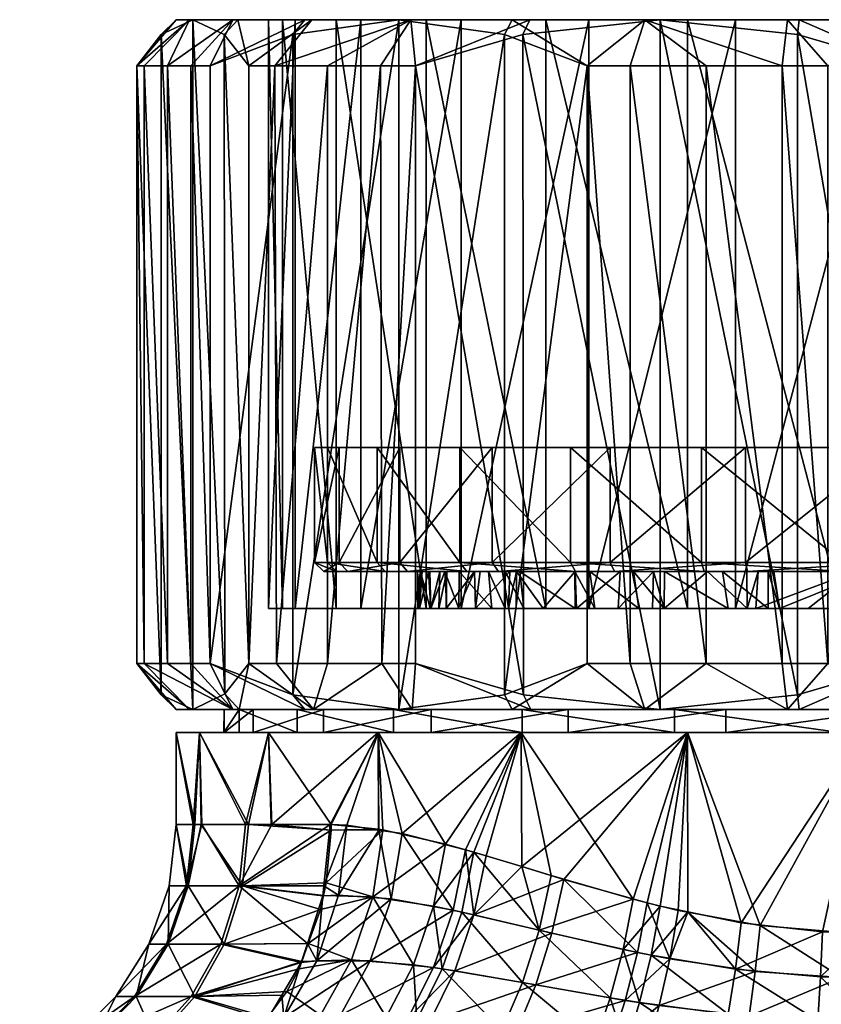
# Model space of a CAD drawing. Extents: x -0.145 to 0.145, y -0.082 to -0.001.
# Tile 47 of 56: x 0.057 to 0.074, y -0.023 to -0.001. Entities that reach past the tile are written whole.
import ezdxf

# ---------------------------------------------------------------- set-up
doc = ezdxf.new("R2010")
doc.units = 0
doc.layers.add('mesh', color=7, linetype='CONTINUOUS')

msp = doc.modelspace()

# ---------------------------------------------------------------- meshes
at = {"layer": 'mesh'}
mesh = msp.add_polyface(dxfattribs=at)
corners = [(0.062688, -0.001513, -0.008916), (0.060894, -0.00219, -0.007264), (0.060894, -0.01519, -0.007264), (0.062688, -0.015867, -0.008916), (0.061197, -0.001513, 0.006334), (0.06173, -0.00219, 0.008714), (0.06173, -0.01519, 0.008714), (0.061214, -0.01585, 0.006411), (0.060513, -0.00119, 0.003281), (0.060513, -0.01619, 0.003281), (0.059828, -0.001513, 0.000227), (0.059828, -0.015867, 0.000227), (0.059295, -0.00219, -0.002152), (0.059295, -0.01519, -0.002152), (0.062742, -0.00119, -0.00388), (0.06044, -0.00119, -0.002938), (0.061387, -0.00119, -0.005966), (0.062161, -0.00119, -0.000537), (0.060151, -0.00119, 0.000223), (0.062464, -0.00119, 0.002843), (0.063632, -0.00119, 0.00603), (0.061491, -0.00119, 0.006201), (0.06047, -0.01519, -0.006364), (0.061387, -0.01619, -0.005966), (0.060151, -0.01619, 0.000223), (0.06044, -0.01619, -0.002938), (0.059459, -0.01519, -0.003134), (0.059965, -0.01519, -0.004749), (0.059459, -0.00219, -0.003134), (0.059965, -0.00219, -0.004749), (0.06047, -0.00219, -0.006364), (0.063101, -0.00119, 0.008935), (0.061522, -0.01619, 0.006269), (0.063135, -0.01619, 0.008981), (0.062298, -0.00219, 0.009531)]
mesh.append_faces([[corners[k] for k in face] for face in [(0, 1, 2, 2), (3, 0, 2, 2), (4, 5, 6, 6), (7, 4, 6, 6), (7, 8, 4, 4), (9, 8, 7, 7), (9, 10, 8, 8), (11, 10, 9, 9), (11, 12, 10, 10), (13, 12, 11, 11), (14, 15, 16, 16), (17, 15, 14, 14), (17, 18, 15, 15), (19, 18, 17, 17), (19, 8, 18, 18), (20, 21, 8, 8), (22, 23, 2, 2), (24, 13, 11, 11), (25, 13, 24, 24), (25, 26, 13, 13), (23, 26, 25, 25), (23, 27, 26, 26), (22, 27, 23, 23), (26, 12, 13, 13), (26, 28, 12, 12), (27, 28, 26, 26), (27, 29, 28, 28), (22, 29, 27, 27), (22, 30, 29, 29), (2, 30, 22, 22), (2, 1, 30, 30), (21, 4, 8, 8), (21, 5, 4, 4), (31, 5, 21, 21), (6, 32, 7, 7), (6, 33, 32, 32), (6, 5, 34, 34), (18, 12, 15, 15), (18, 10, 12, 12), (8, 10, 18, 18), (16, 30, 1, 1), (16, 29, 30, 30), (15, 29, 16, 16), (15, 28, 29, 29), (12, 28, 15, 15)]])
mesh = msp.add_polyface(dxfattribs=at)
corners = [(0.070052, -0.01049, 0.004693), (0.066321, -0.01049, 0.008128), (0.064518, -0.01049, 0.005566), (0.06344, -0.01049, 0.002625), (0.06316, -0.01049, -0.000495), (0.068537, -0.01049, -0.002068), (0.063697, -0.01049, -0.003582), (0.065014, -0.01049, -0.006424), (0.062688, -0.015867, -0.008916), (0.06499, -0.00119, -0.011035), (0.062688, -0.001513, -0.008916), (0.06499, -0.01619, -0.011035), (0.067292, -0.001513, -0.013155), (0.067704, -0.015871, 0.013388), (0.065358, -0.01519, 0.012655), (0.065358, -0.00219, 0.012655), (0.067686, -0.001513, 0.013382), (0.063632, -0.01399, 0.00603), (0.063632, -0.00119, 0.00603), (0.062464, -0.00119, 0.002843), (0.065585, -0.01399, 0.008805), (0.065585, -0.00119, 0.008805), (0.06819, -0.01399, 0.010981), (0.06819, -0.00119, 0.010981), (0.064169, -0.01399, -0.006959), (0.066345, -0.00119, -0.009564), (0.066345, -0.01399, -0.009564), (0.064169, -0.00119, -0.006959), (0.062742, -0.01399, -0.00388), (0.062742, -0.00119, -0.00388), (0.062161, -0.01399, -0.000537), (0.062161, -0.00119, -0.000537), (0.062464, -0.01399, 0.002843), (0.067458, -0.00119, -0.012878), (0.06295, -0.00119, -0.008728), (0.06525, -0.00119, 0.01127), (0.067843, -0.00119, 0.0131), (0.061387, -0.00119, -0.005966), (0.060513, -0.00119, 0.003281), (0.061491, -0.00119, 0.006201), (0.063101, -0.00119, 0.008935), (0.064591, -0.00219, 0.012021), (0.062298, -0.00219, 0.009531), (0.06173, -0.00219, 0.008714), (0.063444, -0.00219, 0.010776), (0.064621, -0.01519, 0.012048), (0.063443, -0.01519, 0.010777), (0.062334, -0.01519, 0.009579), (0.060894, -0.00219, -0.007264)]
mesh.append_faces([[corners[k] for k in face] for face in [(0, 1, 2, 2), (3, 0, 2, 2), (4, 5, 3, 3), (5, 6, 7, 7), (4, 6, 5, 5), (8, 9, 10, 10), (11, 12, 9, 9), (13, 14, 15, 15), (16, 13, 15, 15), (17, 18, 19, 19), (20, 21, 18, 18), (22, 23, 21, 21), (24, 25, 26, 26), (24, 27, 25, 25), (28, 27, 24, 24), (28, 29, 27, 27), (30, 29, 28, 28), (30, 31, 29, 29), (32, 31, 30, 30), (32, 19, 31, 31), (25, 9, 33, 33), (27, 9, 25, 25), (27, 34, 9, 9), (29, 34, 27, 27), (23, 35, 21, 21), (23, 36, 35, 35), (29, 37, 34, 34), (18, 38, 19, 19), (21, 39, 18, 18), (21, 40, 39, 39), (35, 40, 21, 21), (15, 36, 16, 16), (15, 35, 36, 36), (41, 35, 15, 15), (40, 42, 43, 43), (35, 42, 40, 40), (35, 44, 42, 42), (41, 44, 35, 35), (45, 41, 15, 15), (46, 44, 41, 41), (47, 42, 44, 44), (12, 33, 9, 9), (34, 10, 9, 9), (34, 48, 10, 10), (37, 48, 34, 34)]])
mesh = msp.add_polyface(dxfattribs=at)
corners = [(0.064695, -0.01319, 0.005473), (0.065881, -0.01319, 0.003027), (0.063635, -0.01319, 0.002581), (0.066033, -0.01319, 0.003363), (0.066638, -0.01319, 0.0047), (0.064518, -0.01299, 0.005566), (0.06344, -0.01299, 0.002625), (0.066468, -0.01319, 0.007992), (0.066321, -0.01299, 0.008128), (0.068832, -0.01319, 0.009967), (0.068725, -0.01299, 0.010136), (0.067022, -0.01299, -0.008828), (0.065183, -0.01319, -0.006317), (0.067157, -0.01319, -0.008681), (0.065014, -0.01299, -0.006424), (0.063887, -0.01319, -0.003522), (0.063697, -0.01299, -0.003582), (0.06336, -0.01319, -0.000487), (0.06316, -0.01299, -0.000495), (0.066321, -0.01049, 0.008128), (0.064518, -0.01049, 0.005566), (0.06344, -0.01049, 0.002625), (0.06316, -0.01049, -0.000495), (0.063697, -0.01049, -0.003582), (0.065014, -0.01049, -0.006424), (0.067022, -0.01049, -0.008828), (0.069584, -0.01049, -0.010631), (0.06499, -0.01619, -0.011035), (0.06499, -0.00119, -0.011035), (0.062688, -0.015867, -0.008916), (0.067292, -0.015867, -0.013155), (0.067292, -0.001513, -0.013155), (0.063632, -0.01399, 0.00603), (0.062464, -0.00119, 0.002843), (0.062464, -0.01399, 0.002843), (0.065585, -0.01399, 0.008805), (0.063632, -0.00119, 0.00603), (0.06819, -0.01399, 0.010981), (0.065585, -0.00119, 0.008805), (0.064621, -0.01519, 0.012048), (0.065358, -0.00219, 0.012655), (0.065358, -0.01519, 0.012655), (0.063443, -0.01519, 0.010777), (0.064591, -0.00219, 0.012021), (0.062334, -0.01519, 0.009579), (0.063444, -0.00219, 0.010776), (0.06173, -0.01519, 0.008714), (0.062298, -0.00219, 0.009531), (0.068823, -0.01319, 0.007409), (0.067547, -0.01319, 0.006072), (0.065664, -0.01319, -0.002252), (0.065994, -0.01319, -0.003352), (0.06546, -0.01319, -0.000612)]
mesh.append_faces([[corners[k] for k in face] for face in [(0, 1, 2, 2), (0, 3, 1, 1), (4, 3, 0, 0), (5, 0, 6, 6), (5, 7, 0, 0), (8, 7, 5, 5), (8, 9, 7, 7), (10, 9, 8, 8), (11, 12, 13, 13), (14, 12, 11, 11), (14, 15, 12, 12), (16, 15, 14, 14), (16, 17, 15, 15), (18, 17, 16, 16), (18, 2, 17, 17), (6, 2, 18, 18), (6, 0, 2, 2), (8, 19, 10, 10), (8, 20, 19, 19), (5, 20, 8, 8), (5, 21, 20, 20), (6, 21, 5, 5), (6, 22, 21, 21), (18, 22, 6, 6), (18, 23, 22, 22), (16, 23, 18, 18), (16, 24, 23, 23), (14, 24, 16, 16), (14, 25, 24, 24), (11, 25, 14, 14), (11, 26, 25, 25), (27, 28, 29, 29), (30, 31, 27, 27), (32, 33, 34, 34), (35, 36, 32, 32), (37, 38, 35, 35), (39, 40, 41, 41), (42, 43, 39, 39), (44, 45, 42, 42), (46, 47, 44, 44), (7, 48, 49, 49), (9, 48, 7, 7), (50, 51, 15, 15), (15, 52, 50, 50)]])
mesh = msp.add_polyface(dxfattribs=at)
corners = [(0.068725, -0.01299, 0.010136), (0.071627, -0.01319, 0.011262), (0.068832, -0.01319, 0.009967), (0.071568, -0.01299, 0.011453), (0.074662, -0.01319, 0.01179), (0.074654, -0.01299, 0.01199), (0.07773, -0.01319, 0.011515), (0.075645, -0.01299, -0.01199), (0.072569, -0.01319, -0.011514), (0.075637, -0.01319, -0.01179), (0.072525, -0.01299, -0.011709), (0.069677, -0.01319, -0.010454), (0.069584, -0.01299, -0.010631), (0.067157, -0.01319, -0.008681), (0.067022, -0.01299, -0.008828), (0.071568, -0.01049, 0.011453), (0.074654, -0.01049, 0.01199), (0.068725, -0.01049, 0.010136), (0.066321, -0.01049, 0.008128), (0.069584, -0.01049, -0.010631), (0.072525, -0.01049, -0.011709), (0.075645, -0.01049, -0.01199), (0.081762, -0.01049, 0.002068), (0.068537, -0.01049, -0.002068), (0.073634, -0.01049, -0.00676), (0.076665, -0.01049, 0.006761), (0.070052, -0.01049, 0.004693), (0.06344, -0.01049, 0.002625), (0.069086, -0.01519, -0.014806), (0.069086, -0.00219, -0.014806), (0.067292, -0.015867, -0.013155), (0.067686, -0.001513, 0.013382), (0.070672, -0.01619, 0.014316), (0.067704, -0.015871, 0.013388), (0.070672, -0.00119, 0.014316), (0.073659, -0.015867, 0.01525), (0.073659, -0.001513, 0.01525), (0.075986, -0.01519, 0.015978), (0.071269, -0.01399, 0.012408), (0.06819, -0.00119, 0.010981), (0.06819, -0.01399, 0.010981), (0.074613, -0.01399, 0.012989), (0.071269, -0.00119, 0.012408), (0.077993, -0.01399, 0.012686), (0.074613, -0.00119, 0.012989), (0.072306, -0.01399, -0.012685), (0.075686, -0.00119, -0.012989), (0.075686, -0.01399, -0.012989), (0.06912, -0.01399, -0.011517), (0.072306, -0.00119, -0.012685), (0.066345, -0.01399, -0.009564), (0.06912, -0.00119, -0.011517), (0.070018, -0.01519, -0.015155), (0.07167, -0.01519, -0.015525), (0.070018, -0.00219, -0.015155), (0.073321, -0.01519, -0.015895), (0.07167, -0.00219, -0.015525), (0.074313, -0.01519, -0.015978), (0.073321, -0.00219, -0.015895), (0.074911, -0.01319, 0.009747), (0.072801, -0.01319, 0.009463), (0.069802, -0.01319, 0.008153), (0.068823, -0.01319, 0.007409)]
mesh.append_faces([[corners[k] for k in face] for face in [(0, 1, 2, 2), (3, 1, 0, 0), (3, 4, 1, 1), (5, 4, 3, 3), (5, 6, 4, 4), (7, 8, 9, 9), (10, 8, 7, 7), (10, 11, 8, 8), (12, 11, 10, 10), (12, 13, 11, 11), (14, 13, 12, 12), (5, 15, 16, 16), (3, 15, 5, 5), (3, 17, 15, 15), (0, 17, 3, 3), (0, 18, 17, 17), (12, 19, 14, 14), (12, 20, 19, 19), (10, 20, 12, 12), (10, 21, 20, 20), (7, 21, 10, 10), (22, 23, 24, 24), (25, 26, 23, 23), (26, 17, 18, 18), (25, 17, 26, 26), (25, 15, 17, 17), (16, 15, 25, 25), (27, 23, 26, 26), (28, 29, 30, 30), (31, 32, 33, 33), (34, 35, 32, 32), (36, 37, 35, 35), (38, 39, 40, 40), (41, 42, 38, 38), (43, 44, 41, 41), (45, 46, 47, 47), (48, 49, 45, 45), (50, 51, 48, 48), (52, 29, 28, 28), (53, 54, 52, 52), (55, 56, 53, 53), (57, 58, 55, 55), (59, 1, 4, 4), (60, 1, 59, 59), (2, 61, 62, 62)]])
mesh = msp.add_polyface(dxfattribs=at)
corners = [(0.073634, -0.01049, -0.00676), (0.072525, -0.01049, -0.011709), (0.075645, -0.01049, -0.01199), (0.069584, -0.01049, -0.010631), (0.067022, -0.01049, -0.008828), (0.065014, -0.01049, -0.006424), (0.068537, -0.01049, -0.002068), (0.076665, -0.01049, 0.006761), (0.077774, -0.01049, 0.01171), (0.074654, -0.01049, 0.01199), (0.067292, -0.015867, -0.013155), (0.069086, -0.00219, -0.014806), (0.067292, -0.001513, -0.013155), (0.074313, -0.00219, -0.015978), (0.074313, -0.01519, -0.015978), (0.07664, -0.001513, -0.01525), (0.070672, -0.00119, 0.014316), (0.070672, -0.01619, 0.014316), (0.067686, -0.001513, 0.013382), (0.073659, -0.001513, 0.01525), (0.073659, -0.015867, 0.01525), (0.075986, -0.00219, 0.015978), (0.075986, -0.01519, 0.015978), (0.071269, -0.01399, 0.012408), (0.071269, -0.00119, 0.012408), (0.06819, -0.00119, 0.010981), (0.074613, -0.01399, 0.012989), (0.074613, -0.00119, 0.012989), (0.072306, -0.01399, -0.012685), (0.072306, -0.00119, -0.012685), (0.075686, -0.00119, -0.012989), (0.06912, -0.01399, -0.011517), (0.06912, -0.00119, -0.011517), (0.066345, -0.01399, -0.009564), (0.066345, -0.00119, -0.009564), (0.070339, -0.00119, -0.014207), (0.067458, -0.00119, -0.012878), (0.067843, -0.00119, 0.0131), (0.07369, -0.00119, 0.014929), (0.077993, -0.00119, 0.012686), (0.076863, -0.00119, 0.014902), (0.076609, -0.00119, -0.014929), (0.073436, -0.00119, -0.014902), (0.070018, -0.01519, -0.015155), (0.070018, -0.00219, -0.015155), (0.07167, -0.01519, -0.015525), (0.07167, -0.00219, -0.015525), (0.073321, -0.01519, -0.015895), (0.073321, -0.00219, -0.015895)]
mesh.append_faces([[corners[k] for k in face] for face in [(0, 1, 2, 2), (3, 1, 0, 0), (0, 4, 3, 3), (0, 5, 4, 4), (6, 5, 0, 0), (7, 8, 9, 9), (10, 11, 12, 12), (13, 14, 15, 15), (16, 17, 18, 18), (19, 20, 16, 16), (21, 22, 19, 19), (23, 24, 25, 25), (26, 27, 24, 24), (28, 29, 30, 30), (31, 32, 29, 29), (33, 34, 32, 32), (32, 35, 29, 29), (32, 36, 35, 35), (34, 36, 32, 32), (24, 37, 25, 25), (24, 16, 37, 37), (27, 16, 24, 24), (27, 38, 16, 16), (39, 38, 27, 27), (39, 40, 38, 38), (29, 41, 30, 30), (29, 42, 41, 41), (35, 42, 29, 29), (18, 37, 16, 16), (43, 44, 11, 11), (45, 46, 44, 44), (47, 48, 46, 46), (14, 13, 48, 48), (38, 19, 16, 16), (38, 21, 19, 19), (40, 21, 38, 38), (11, 36, 12, 12), (11, 35, 36, 36), (44, 35, 11, 11), (41, 13, 15, 15), (42, 13, 41, 41), (42, 48, 13, 13), (35, 48, 42, 42), (35, 46, 48, 48), (44, 46, 35, 35)]])
mesh = msp.add_polyface(dxfattribs=at)
corners = [(0.077774, -0.01299, 0.01171), (0.07773, -0.01319, 0.011515), (0.074654, -0.01299, 0.01199), (0.080622, -0.01319, 0.010454), (0.080715, -0.01299, 0.010631), (0.083142, -0.01319, 0.008682), (0.083277, -0.01299, 0.008829), (0.085116, -0.01319, 0.006317), (0.085285, -0.01299, 0.006424), (0.083978, -0.01299, -0.008127), (0.081467, -0.01319, -0.009966), (0.083831, -0.01319, -0.007992), (0.081574, -0.01299, -0.010135), (0.078672, -0.01319, -0.011262), (0.078731, -0.01299, -0.011453), (0.075637, -0.01319, -0.01179), (0.075645, -0.01299, -0.01199), (0.083277, -0.01049, 0.008829), (0.080715, -0.01049, 0.010631), (0.077774, -0.01049, 0.01171), (0.074654, -0.01049, 0.01199), (0.078731, -0.01049, -0.011453), (0.075645, -0.01049, -0.01199), (0.081574, -0.01049, -0.010135), (0.083978, -0.01049, -0.008127), (0.081762, -0.01049, 0.002068), (0.073634, -0.01049, -0.00676), (0.080247, -0.01049, -0.004692), (0.076665, -0.01049, 0.006761), (0.068537, -0.01049, -0.002068), (0.082614, -0.001513, -0.013382), (0.082614, -0.015867, -0.013382), (0.084941, -0.01519, -0.012654), (0.079627, -0.00119, -0.014316), (0.079627, -0.01619, -0.014316), (0.07664, -0.015867, -0.01525), (0.07664, -0.001513, -0.01525), (0.074313, -0.01519, -0.015978), (0.083007, -0.001513, 0.013155), (0.085309, -0.01619, 0.011036), (0.083007, -0.015867, 0.013155), (0.081179, -0.01399, 0.011517), (0.077993, -0.00119, 0.012686), (0.077993, -0.01399, 0.012686), (0.083954, -0.01399, 0.009564), (0.081179, -0.00119, 0.011517), (0.082109, -0.01399, -0.01098), (0.084714, -0.00119, -0.008805), (0.084714, -0.01399, -0.008805), (0.07903, -0.01399, -0.012407), (0.082109, -0.00119, -0.01098), (0.075686, -0.01399, -0.012989), (0.07903, -0.00119, -0.012407), (0.080281, -0.01519, 0.015155), (0.081213, -0.00219, 0.014807), (0.081213, -0.01519, 0.014807), (0.078629, -0.01519, 0.015525), (0.080281, -0.00219, 0.015155), (0.076978, -0.01519, 0.015895), (0.078629, -0.00219, 0.015525), (0.075986, -0.01519, 0.015978), (0.076978, -0.00219, 0.015895)]
mesh.append_faces([[corners[k] for k in face] for face in [(0, 1, 2, 2), (0, 3, 1, 1), (4, 3, 0, 0), (4, 5, 3, 3), (6, 5, 4, 4), (6, 7, 5, 5), (8, 7, 6, 6), (9, 10, 11, 11), (12, 10, 9, 9), (12, 13, 10, 10), (14, 13, 12, 12), (14, 15, 13, 13), (16, 15, 14, 14), (6, 17, 8, 8), (6, 18, 17, 17), (4, 18, 6, 6), (4, 19, 18, 18), (0, 19, 4, 4), (0, 20, 19, 19), (2, 20, 0, 0), (16, 21, 22, 22), (14, 21, 16, 16), (14, 23, 21, 21), (12, 23, 14, 14), (12, 24, 23, 23), (9, 24, 12, 12), (25, 26, 27, 27), (28, 29, 25, 25), (26, 22, 21, 21), (23, 26, 21, 21), (23, 27, 26, 26), (30, 31, 32, 32), (33, 34, 31, 31), (33, 35, 34, 34), (36, 37, 35, 35), (38, 39, 40, 40), (41, 42, 43, 43), (44, 45, 41, 41), (46, 47, 48, 48), (49, 50, 46, 46), (51, 52, 49, 49), (53, 54, 55, 55), (56, 57, 53, 53), (58, 59, 56, 56), (60, 61, 58, 58)]])
mesh = msp.add_polyface(dxfattribs=at)
corners = [(0.06336, -0.01319, -0.000487), (0.06546, -0.01319, -0.000612), (0.063887, -0.01319, -0.003522), (0.0654, -0.01319, -0.000133), (0.063635, -0.01319, 0.002581), (0.065502, -0.01319, 0.000844), (0.06694, -0.01319, -0.00526), (0.065183, -0.01319, -0.006317), (0.065994, -0.01319, -0.003352), (0.066305, -0.01319, -0.003979), (0.065636, -0.01319, 0.002133), (0.065881, -0.01319, 0.003027), (0.065403, -0.01399, -0.000259), (0.065451, -0.01399, -0.000614), (0.065675, -0.01399, -0.002253), (0.064877, -0.01619, 0.009457), (0.063135, -0.01619, 0.008981), (0.065279, -0.01619, 0.011295), (0.06278, -0.01619, 0.006476), (0.061522, -0.01619, 0.006269), (0.061525, -0.01619, 0.003054), (0.062688, -0.015867, -0.008916), (0.06295, -0.01619, -0.008728), (0.06499, -0.01619, -0.011035), (0.060894, -0.01519, -0.007264), (0.061387, -0.01619, -0.005966), (0.062334, -0.01519, 0.009579), (0.06173, -0.01519, 0.008714), (0.064621, -0.01519, 0.012048), (0.065358, -0.01519, 0.012655), (0.063443, -0.01519, 0.010777), (0.063632, -0.01399, 0.00603), (0.066659, -0.01399, 0.004686), (0.065585, -0.01399, 0.008805), (0.062742, -0.01399, -0.00388), (0.0663, -0.01399, -0.003982), (0.066039, -0.01399, -0.003475), (0.064169, -0.01399, -0.006959), (0.066018, -0.01399, 0.003371), (0.062464, -0.01399, 0.002843), (0.065865, -0.01399, 0.002977), (0.066284, -0.01399, 0.004057), (0.066345, -0.01399, -0.009564), (0.067301, -0.01399, -0.005755), (0.065691, -0.01399, 0.002121), (0.062161, -0.01399, -0.000537), (0.065691, -0.01399, -0.002368), (0.06544, -0.01399, 0.000891), (0.065664, -0.01319, -0.002252)]
mesh.append_faces([[corners[k] for k in face] for face in [(0, 1, 2, 2), (0, 3, 1, 1), (4, 3, 0, 0), (4, 5, 3, 3), (2, 6, 7, 7), (8, 9, 2, 2), (4, 10, 5, 5), (4, 11, 10, 10), (12, 3, 5, 5), (13, 3, 12, 12), (13, 1, 3, 3), (14, 1, 13, 13), (15, 16, 17, 17), (18, 16, 15, 15), (18, 19, 16, 16), (20, 19, 18, 18), (21, 22, 23, 23), (24, 22, 21, 21), (24, 25, 22, 22), (26, 16, 27, 27), (17, 28, 29, 29), (16, 28, 17, 17), (16, 30, 28, 28), (26, 30, 16, 16), (31, 32, 33, 33), (34, 35, 36, 36), (34, 37, 35, 35), (38, 39, 40, 40), (38, 31, 39, 39), (41, 31, 38, 38), (41, 32, 31, 31), (42, 43, 37, 37), (39, 44, 40, 40), (45, 13, 12, 12), (45, 14, 13, 13), (34, 14, 45, 45), (34, 46, 14, 14), (36, 46, 34, 34), (47, 5, 10, 10), (12, 5, 47, 47), (14, 48, 1, 1), (39, 47, 44, 44), (45, 47, 39, 39), (12, 47, 45, 45)]])
mesh = msp.add_polyface(dxfattribs=at)
corners = [(0.067547, -0.01319, 0.006072), (0.067405, -0.01319, 0.005923), (0.066468, -0.01319, 0.007992), (0.066758, -0.01319, 0.004965), (0.064695, -0.01319, 0.005473), (0.066638, -0.01319, 0.0047), (0.068818, -0.01319, -0.007363), (0.065183, -0.01319, -0.006317), (0.06762, -0.01319, -0.006194), (0.067157, -0.01319, -0.008681), (0.067301, -0.01319, -0.005756), (0.06694, -0.01319, -0.00526), (0.063887, -0.01319, -0.003522), (0.066305, -0.01319, -0.003979), (0.066659, -0.01399, 0.004686), (0.066284, -0.01399, 0.004057), (0.067374, -0.01399, 0.005884), (0.067542, -0.01399, 0.006081), (0.066018, -0.01399, 0.003371), (0.066033, -0.01319, 0.003363), (0.065865, -0.01399, 0.002977), (0.065881, -0.01319, 0.003027), (0.065691, -0.01399, 0.002121), (0.065636, -0.01319, 0.002133), (0.066039, -0.01399, -0.003475), (0.065994, -0.01319, -0.003352), (0.065691, -0.01399, -0.002368), (0.0663, -0.01399, -0.003982), (0.06701, -0.01399, -0.005366), (0.067301, -0.01399, -0.005755), (0.067706, -0.01399, -0.006296), (0.064877, -0.01619, 0.009457), (0.067859, -0.01619, 0.01311), (0.067675, -0.01619, 0.011793), (0.065279, -0.01619, 0.011295), (0.065358, -0.01519, 0.012655), (0.067704, -0.015871, 0.013388), (0.067458, -0.01619, -0.012878), (0.067292, -0.015867, -0.013155), (0.06499, -0.01619, -0.011035), (0.068126, -0.01399, 0.006764), (0.065585, -0.01399, 0.008805), (0.064169, -0.01399, -0.006959), (0.066345, -0.01399, -0.009564), (0.068823, -0.01399, -0.007357), (0.06544, -0.01399, 0.000891), (0.065664, -0.01319, -0.002252), (0.065675, -0.01399, -0.002253)]
mesh.append_faces([[corners[k] for k in face] for face in [(0, 1, 2, 2), (3, 2, 1, 1), (3, 4, 2, 2), (5, 4, 3, 3), (6, 7, 8, 8), (6, 9, 7, 7), (7, 10, 8, 8), (7, 11, 10, 10), (12, 13, 11, 11), (5, 14, 15, 15), (3, 14, 5, 5), (1, 14, 3, 3), (1, 16, 14, 14), (0, 16, 1, 1), (0, 17, 16, 16), (18, 5, 15, 15), (18, 19, 5, 5), (20, 19, 18, 18), (20, 21, 19, 19), (22, 21, 20, 20), (22, 23, 21, 21), (24, 25, 26, 26), (27, 25, 24, 24), (27, 13, 25, 25), (28, 13, 27, 27), (28, 11, 13, 13), (29, 11, 28, 28), (29, 10, 11, 11), (30, 10, 29, 29), (30, 8, 10, 10), (31, 32, 33, 33), (31, 34, 32, 32), (32, 35, 36, 36), (34, 35, 32, 32), (37, 38, 39, 39), (17, 40, 41, 41), (41, 16, 17, 17), (41, 14, 16, 16), (42, 28, 27, 27), (42, 29, 28, 28), (43, 30, 29, 29), (44, 30, 43, 43), (45, 23, 22, 22), (26, 46, 47, 47), (26, 25, 46, 46)]])
mesh = msp.add_polyface(dxfattribs=at)
corners = [(0.070095, -0.01319, -0.008337), (0.069677, -0.01319, -0.010454), (0.067157, -0.01319, -0.008681), (0.070763, -0.01319, -0.008648), (0.072025, -0.01319, -0.009235), (0.069144, -0.01319, -0.00768), (0.068818, -0.01319, -0.007363), (0.068832, -0.01319, 0.009967), (0.070525, -0.01319, 0.008521), (0.069802, -0.01319, 0.008153), (0.071627, -0.01319, 0.011262), (0.071699, -0.01319, 0.009119), (0.070759, -0.01399, 0.008705), (0.070507, -0.01399, 0.008559), (0.069761, -0.01399, 0.008125), (0.068855, -0.01399, 0.007371), (0.068126, -0.01399, 0.006764), (0.067542, -0.01399, 0.006081), (0.067547, -0.01319, 0.006072), (0.068823, -0.01399, -0.007357), (0.06762, -0.01319, -0.006194), (0.067706, -0.01399, -0.006296), (0.069249, -0.01399, -0.007761), (0.070205, -0.01399, -0.008403), (0.070761, -0.01399, -0.008652), (0.072148, -0.01399, -0.009276), (0.067859, -0.01619, 0.01311), (0.067704, -0.015871, 0.013388), (0.070672, -0.01619, 0.014316), (0.067458, -0.01619, -0.012878), (0.069086, -0.01519, -0.014806), (0.067292, -0.015867, -0.013155), (0.070339, -0.01619, -0.014207), (0.070018, -0.01519, -0.015155), (0.07167, -0.01519, -0.015525), (0.073436, -0.01619, -0.014902), (0.066345, -0.01399, -0.009564), (0.06819, -0.01399, 0.010981), (0.065585, -0.01399, 0.008805), (0.06912, -0.01399, -0.011517), (0.072561, -0.01399, 0.00938), (0.071269, -0.01399, 0.012408), (0.072306, -0.01399, -0.012685), (0.068823, -0.01319, 0.007409)]
mesh.append_faces([[corners[k] for k in face] for face in [(0, 1, 2, 2), (1, 3, 4, 4), (0, 3, 1, 1), (5, 2, 6, 6), (5, 0, 2, 2), (7, 8, 9, 9), (10, 8, 7, 7), (10, 11, 8, 8), (12, 8, 11, 11), (13, 8, 12, 12), (14, 8, 13, 13), (14, 9, 8, 8), (15, 9, 14, 14), (16, 17, 18, 18), (19, 20, 21, 21), (19, 6, 20, 20), (22, 6, 19, 19), (22, 5, 6, 6), (23, 5, 22, 22), (23, 0, 5, 5), (24, 0, 23, 23), (24, 3, 0, 0), (25, 3, 24, 24), (25, 4, 3, 3), (26, 27, 28, 28), (29, 30, 31, 31), (32, 30, 29, 29), (32, 33, 30, 30), (32, 34, 33, 33), (35, 34, 32, 32), (36, 22, 19, 19), (37, 14, 13, 13), (37, 15, 14, 14), (38, 15, 37, 37), (38, 16, 15, 15), (39, 22, 36, 36), (37, 40, 41, 41), (37, 12, 40, 40), (13, 12, 37, 37), (39, 23, 22, 22), (39, 24, 23, 23), (42, 24, 39, 39), (15, 43, 9, 9), (16, 43, 15, 15), (16, 18, 43, 43)]])
mesh = msp.add_polyface(dxfattribs=at)
corners = [(0.075258, -0.01319, -0.009749), (0.072569, -0.01319, -0.011514), (0.073139, -0.01319, -0.00954), (0.075637, -0.01319, -0.01179), (0.075424, -0.01319, -0.009737), (0.073019, -0.01319, -0.009507), (0.072025, -0.01319, -0.009235), (0.069677, -0.01319, -0.010454), (0.072801, -0.01319, 0.009463), (0.072557, -0.01319, 0.009387), (0.071627, -0.01319, 0.011262), (0.07641, -0.01319, -0.009668), (0.071699, -0.01319, 0.009119), (0.072751, -0.01399, 0.009451), (0.072561, -0.01399, 0.00938), (0.070759, -0.01399, 0.008705), (0.07302, -0.01399, -0.009502), (0.072148, -0.01399, -0.009276), (0.073265, -0.01399, -0.009566), (0.076546, -0.01399, -0.009649), (0.073659, -0.015867, 0.01525), (0.07369, -0.01619, 0.014929), (0.070672, -0.01619, 0.014316), (0.075986, -0.01519, 0.015978), (0.076863, -0.01619, 0.014902), (0.076609, -0.01619, -0.014929), (0.074313, -0.01519, -0.015978), (0.073436, -0.01619, -0.014902), (0.07664, -0.015867, -0.01525), (0.073321, -0.01519, -0.015895), (0.07167, -0.01519, -0.015525), (0.074613, -0.01399, 0.012989), (0.073889, -0.01399, 0.009668), (0.074876, -0.01399, 0.009688), (0.072306, -0.01399, -0.012685), (0.071269, -0.01399, 0.012408), (0.076018, -0.01399, 0.009711), (0.075686, -0.01399, -0.012989), (0.070761, -0.01399, -0.008652), (0.074911, -0.01319, 0.009747), (0.076066, -0.01319, 0.009707), (0.075384, -0.01399, -0.009746)]
mesh.append_faces([[corners[k] for k in face] for face in [(0, 1, 2, 2), (0, 3, 1, 1), (4, 3, 0, 0), (1, 5, 2, 2), (1, 6, 5, 5), (7, 6, 1, 1), (8, 9, 10, 10), (4, 11, 3, 3), (9, 12, 10, 10), (8, 13, 14, 14), (14, 9, 8, 8), (14, 12, 9, 9), (15, 12, 14, 14), (16, 6, 17, 17), (16, 5, 6, 6), (18, 5, 16, 16), (18, 2, 5, 5), (0, 2, 18, 18), (19, 11, 4, 4), (20, 21, 22, 22), (23, 21, 20, 20), (23, 24, 21, 21), (25, 26, 27, 27), (25, 28, 26, 26), (27, 29, 30, 30), (26, 29, 27, 27), (31, 32, 33, 33), (34, 18, 16, 16), (35, 32, 31, 31), (33, 36, 31, 31), (37, 18, 34, 34), (35, 13, 32, 32), (35, 14, 13, 13), (34, 17, 38, 38), (16, 17, 34, 34), (39, 13, 8, 8), (36, 39, 40, 40), (33, 39, 36, 36), (32, 39, 33, 33), (32, 13, 39, 39), (41, 0, 18, 18), (41, 4, 0, 0), (19, 4, 41, 41), (37, 19, 41, 41), (37, 41, 18, 18)]])
mesh = msp.add_polyface(dxfattribs=at)
corners = [(0.06015, -0.01669, 0), (0.061187, -0.01669, 0), (0.061525, -0.01669, 0.003054), (0.061199, -0.01669, -0.000576), (0.060661, -0.01669, -0.003882), (0.061824, -0.01669, -0.004167), (0.062159, -0.01669, -0.0075), (0.060661, -0.01669, 0.003883), (0.06278, -0.01669, 0.006476), (0.062159, -0.01669, 0.0075), (0.061658, -0.01869, 0.006556), (0.06223, -0.01869, 0.007455), (0.060522, -0.01869, 0.003324), (0.060712, -0.01869, 0.003864), (0.060559, -0.01869, -0.003481), (0.0607, -0.01869, -0.003868), (0.061729, -0.01869, -0.006701), (0.06222, -0.01869, -0.00746), (0.060413, -0.020025, -0.003516), (0.061595, -0.020025, -0.006768), (0.061523, -0.020025, 0.006622), (0.060376, -0.020025, 0.003358), (0.061525, -0.01619, 0.003054), (0.061824, -0.01619, -0.004167), (0.061199, -0.01619, -0.000576), (0.060513, -0.01619, 0.003281), (0.061522, -0.01619, 0.006269), (0.060151, -0.01619, 0.000223), (0.06044, -0.01619, -0.002938), (0.061387, -0.01619, -0.005966), (0.059828, -0.015867, 0.000227), (0.061214, -0.01585, 0.006411), (0.06015, -0.01869, -0.000081), (0.059999, -0.020025, -0.000082)]
mesh.append_faces([[corners[k] for k in face] for face in [(0, 1, 2, 2), (0, 3, 1, 1), (4, 3, 0, 0), (4, 5, 3, 3), (6, 5, 4, 4), (7, 8, 9, 9), (7, 2, 8, 8), (0, 2, 7, 7), (9, 10, 7, 7), (9, 11, 10, 10), (7, 12, 0, 0), (7, 13, 12, 12), (10, 13, 7, 7), (14, 4, 0, 0), (15, 4, 14, 14), (16, 4, 15, 15), (16, 6, 4, 4), (17, 6, 16, 16), (15, 14, 18, 18), (19, 15, 18, 18), (16, 15, 19, 19), (13, 10, 20, 20), (21, 13, 20, 20), (12, 13, 21, 21), (10, 11, 20, 20), (22, 2, 1, 1), (22, 8, 2, 2), (23, 3, 5, 5), (24, 3, 23, 23), (24, 1, 3, 3), (22, 1, 24, 24), (22, 25, 26, 26), (24, 25, 22, 22), (24, 27, 25, 25), (23, 27, 24, 24), (23, 28, 27, 27), (29, 28, 23, 23), (27, 30, 25, 25), (31, 26, 25, 25), (0, 12, 32, 32), (14, 0, 32, 32), (18, 32, 33, 33), (14, 32, 18, 18), (32, 12, 21, 21), (33, 32, 21, 21)]])
mesh = msp.add_polyface(dxfattribs=at)
corners = [(0.062159, -0.01669, -0.0075), (0.063356, -0.01669, -0.007474), (0.061824, -0.01669, -0.004167), (0.064543, -0.01669, -0.010606), (0.065693, -0.01669, -0.010272), (0.06765, -0.01669, -0.01299), (0.068674, -0.01669, -0.012369), (0.064543, -0.01669, 0.010607), (0.067675, -0.01669, 0.011793), (0.06765, -0.01669, 0.012991), (0.064877, -0.01669, 0.009457), (0.062159, -0.01669, 0.0075), (0.06278, -0.01669, 0.006476), (0.06456, -0.018808, 0.01059), (0.063861, -0.018703, 0.009877), (0.065064, -0.018883, 0.011104), (0.066439, -0.019236, 0.012212), (0.066889, -0.019368, 0.012521), (0.06223, -0.01869, 0.007455), (0.063497, -0.01869, 0.009446), (0.063522, -0.01869, -0.009476), (0.06222, -0.01869, -0.00746), (0.064548, -0.018793, -0.010601), (0.066009, -0.019116, -0.011893), (0.066625, -0.01929, -0.012342), (0.064648, -0.018803, -0.01071), (0.063361, -0.020022, 0.009556), (0.06352, -0.018815, -0.009476), (0.061729, -0.01869, -0.006701), (0.061523, -0.020025, 0.006622), (0.06278, -0.01619, 0.006476), (0.061525, -0.01619, 0.003054), (0.064877, -0.01619, 0.009457), (0.067675, -0.01619, 0.011793), (0.065693, -0.01619, -0.010272), (0.063356, -0.01619, -0.007474), (0.061824, -0.01619, -0.004167), (0.061387, -0.01619, -0.005966), (0.06295, -0.01619, -0.008728), (0.06499, -0.01619, -0.011035), (0.068674, -0.01619, -0.012369), (0.067458, -0.01619, -0.012878)]
mesh.append_faces([[corners[k] for k in face] for face in [(0, 1, 2, 2), (3, 1, 0, 0), (3, 4, 1, 1), (5, 4, 3, 3), (5, 6, 4, 4), (7, 8, 9, 9), (7, 10, 8, 8), (11, 10, 7, 7), (11, 12, 10, 10), (7, 13, 14, 14), (7, 15, 13, 13), (9, 15, 7, 7), (9, 16, 15, 15), (9, 17, 16, 16), (7, 18, 11, 11), (7, 19, 18, 18), (14, 19, 7, 7), (20, 0, 21, 21), (20, 3, 0, 0), (22, 3, 20, 20), (5, 23, 24, 24), (3, 23, 5, 5), (3, 25, 23, 23), (22, 25, 3, 3), (14, 26, 19, 19), (27, 20, 21, 21), (21, 28, 27, 27), (29, 18, 19, 19), (22, 27, 25, 25), (22, 20, 27, 27), (30, 12, 31, 31), (30, 10, 12, 12), (32, 10, 30, 30), (32, 8, 10, 10), (33, 8, 32, 32), (34, 1, 4, 4), (35, 1, 34, 34), (35, 2, 1, 1), (36, 2, 35, 35), (35, 37, 36, 36), (35, 38, 37, 37), (34, 38, 35, 35), (34, 39, 38, 38), (40, 39, 34, 34), (40, 41, 39, 39)]])
mesh = msp.add_polyface(dxfattribs=at)
corners = [(0.071267, -0.01669, -0.014489), (0.068674, -0.01669, -0.012369), (0.06765, -0.01669, -0.01299), (0.072096, -0.01669, -0.013624), (0.06765, -0.01669, 0.012991), (0.070982, -0.01669, 0.013326), (0.071267, -0.01669, 0.014489), (0.067675, -0.01669, 0.011793), (0.067665, -0.019605, -0.012964), (0.068303, -0.019798, -0.013346), (0.071065, -0.020555, 0.014433), (0.070386, -0.020391, 0.014224), (0.07127, -0.020593, 0.014478), (0.067665, -0.019604, 0.012963), (0.066889, -0.019368, 0.012521), (0.068576, -0.019881, 0.013483), (0.066625, -0.01929, -0.012342), (0.070084, -0.020312, -0.014119), (0.070675, -0.020463, -0.014317), (0.071273, -0.020586, -0.014465), (0.070881, -0.021607, 0.01448), (0.06662, -0.020649, 0.012514), (0.06832, -0.021051, 0.013491), (0.070178, -0.021469, 0.01426), (0.072739, -0.021887, 0.014892), (0.070477, -0.02153, -0.014358), (0.072306, -0.021834, -0.014817), (0.069866, -0.021404, -0.01415), (0.068043, -0.020985, -0.013351), (0.066358, -0.020591, -0.012336), (0.067681, -0.022122, -0.013574), (0.067675, -0.01619, 0.011793), (0.070982, -0.01619, 0.013326), (0.072096, -0.01619, -0.013624), (0.068674, -0.01619, -0.012369), (0.065693, -0.01669, -0.010272), (0.065693, -0.01619, -0.010272), (0.067458, -0.01619, -0.012878), (0.070339, -0.01619, -0.014207), (0.070672, -0.01619, 0.014316), (0.067859, -0.01619, 0.01311)]
mesh.append_faces([[corners[k] for k in face] for face in [(0, 1, 2, 2), (0, 3, 1, 1), (4, 5, 6, 6), (4, 7, 5, 5), (2, 8, 9, 9), (6, 10, 11, 11), (6, 12, 10, 10), (4, 13, 14, 14), (6, 13, 4, 4), (6, 15, 13, 13), (11, 15, 6, 6), (2, 16, 8, 8), (17, 2, 9, 9), (17, 0, 2, 2), (18, 0, 17, 17), (18, 19, 0, 0), (20, 10, 12, 12), (21, 13, 15, 15), (21, 14, 13, 13), (15, 22, 21, 21), (15, 23, 22, 22), (11, 23, 15, 15), (20, 11, 10, 10), (20, 23, 11, 11), (24, 20, 12, 12), (25, 19, 18, 18), (25, 26, 19, 19), (27, 18, 17, 17), (27, 25, 18, 18), (17, 28, 27, 27), (28, 8, 16, 16), (28, 9, 8, 8), (17, 9, 28, 28), (28, 29, 30, 30), (16, 29, 28, 28), (31, 5, 7, 7), (32, 5, 31, 31), (33, 1, 3, 3), (34, 1, 33, 33), (34, 35, 1, 1), (36, 35, 34, 34), (33, 37, 34, 34), (33, 38, 37, 37), (31, 39, 32, 32), (31, 40, 39, 39)]])
mesh = msp.add_polyface(dxfattribs=at)
corners = [(0.07515, -0.01669, -0.015), (0.072096, -0.01669, -0.013624), (0.071267, -0.01669, -0.014489), (0.075726, -0.01669, -0.01395), (0.079032, -0.01669, -0.014489), (0.07515, -0.01669, 0.015), (0.074573, -0.01669, 0.013951), (0.078203, -0.01669, 0.013625), (0.071267, -0.01669, 0.014489), (0.070982, -0.01669, 0.013326), (0.075421, -0.021045, 0.014998), (0.07515, -0.021043, 0.014996), (0.077186, -0.02092, 0.014861), (0.079032, -0.01669, 0.014489), (0.072848, -0.020886, 0.014823), (0.07464, -0.02104, 0.014992), (0.07127, -0.020593, 0.014478), (0.072434, -0.020823, -0.014752), (0.074202, -0.02102, -0.01497), (0.071273, -0.020586, -0.014465), (0.074615, -0.022018, 0.015071), (0.072739, -0.021887, 0.014892), (0.075434, -0.022023, 0.015078), (0.077284, -0.021916, 0.014933), (0.072306, -0.021834, -0.014817), (0.075151, -0.022025, -0.01508), (0.077038, -0.02194, -0.014964), (0.076951, -0.020948, -0.014891), (0.074156, -0.022001, -0.015048), (0.070982, -0.01619, 0.013326), (0.074573, -0.01619, 0.013951), (0.078203, -0.01619, 0.013625), (0.075726, -0.01619, -0.01395), (0.072096, -0.01619, -0.013624), (0.073436, -0.01619, -0.014902), (0.076609, -0.01619, -0.014929), (0.079317, -0.01619, -0.013326), (0.070339, -0.01619, -0.014207), (0.07369, -0.01619, 0.014929), (0.076863, -0.01619, 0.014902), (0.070672, -0.01619, 0.014316), (0.07515, -0.021048, -0.015)]
mesh.append_faces([[corners[k] for k in face] for face in [(0, 1, 2, 2), (0, 3, 1, 1), (4, 3, 0, 0), (5, 6, 7, 7), (8, 6, 5, 5), (8, 9, 6, 6), (5, 10, 11, 11), (5, 12, 10, 10), (13, 12, 5, 5), (5, 14, 8, 8), (5, 15, 14, 14), (11, 15, 5, 5), (14, 16, 8, 8), (0, 17, 18, 18), (2, 17, 0, 0), (2, 19, 17, 17), (20, 15, 11, 11), (21, 16, 14, 14), (20, 14, 15, 15), (20, 21, 14, 14), (22, 11, 10, 10), (23, 10, 12, 12), (23, 22, 10, 10), (24, 17, 19, 19), (25, 26, 27, 27), (24, 18, 17, 17), (24, 28, 18, 18), (29, 6, 9, 9), (30, 6, 29, 29), (30, 7, 6, 6), (31, 7, 30, 30), (32, 1, 3, 3), (33, 1, 32, 32), (32, 34, 33, 33), (32, 35, 34, 34), (36, 35, 32, 32), (34, 37, 33, 33), (30, 38, 39, 39), (29, 38, 30, 30), (29, 40, 38, 38), (0, 18, 41, 41), (0, 41, 27, 27), (25, 27, 41, 41), (28, 41, 18, 18), (28, 25, 41, 41)]])
mesh = msp.add_polyface(dxfattribs=at)
corners = [(0.063214, -0.021652, 0.010316), (0.062872, -0.02169, 0.009952), (0.063005, -0.021277, 0.009844), (0.063338, -0.020243, 0.009574), (0.06368, -0.020227, 0.00997), (0.063361, -0.020022, 0.009556), (0.064828, -0.020308, 0.011124), (0.063861, -0.018703, 0.009877), (0.06456, -0.018808, 0.01059), (0.065064, -0.018883, 0.011104), (0.066174, -0.02055, 0.012207), (0.066439, -0.019236, 0.012212), (0.064372, -0.02165, 0.011401), (0.065747, -0.021799, 0.012445), (0.06662, -0.020649, 0.012514), (0.066889, -0.019368, 0.012521), (0.066207, -0.021868, 0.012746), (0.06832, -0.021051, 0.013491), (0.061595, -0.020025, -0.006768), (0.06329, -0.020535, -0.009651), (0.063354, -0.020232, -0.009601), (0.061198, -0.021293, -0.006966), (0.063023, -0.021276, -0.009864), (0.062882, -0.021667, -0.009976), (0.06352, -0.018815, -0.009476), (0.061729, -0.01869, -0.006701), (0.061123, -0.021293, 0.006816), (0.061523, -0.020025, 0.006622), (0.063497, -0.01869, 0.009446), (0.064427, -0.020262, -0.010748), (0.063966, -0.021633, -0.011043), (0.066358, -0.020591, -0.012336), (0.065749, -0.020464, -0.011892), (0.065937, -0.021828, -0.012572), (0.065312, -0.021741, -0.012139), (0.066625, -0.01929, -0.012342), (0.066009, -0.019116, -0.011893), (0.064648, -0.018803, -0.01071), (0.063413, -0.019955, -0.009555)]
mesh.append_faces([[corners[k] for k in face] for face in [(0, 1, 2, 2), (3, 0, 2, 2), (4, 3, 5, 5), (4, 0, 3, 3), (6, 0, 4, 4), (7, 4, 5, 5), (8, 4, 7, 7), (8, 6, 4, 4), (9, 6, 8, 8), (10, 9, 11, 11), (10, 6, 9, 9), (12, 6, 10, 10), (12, 0, 6, 6), (10, 13, 12, 12), (10, 14, 13, 13), (11, 14, 10, 10), (11, 15, 14, 14), (14, 16, 13, 13), (14, 17, 16, 16), (18, 19, 20, 20), (21, 22, 19, 19), (23, 22, 21, 21), (24, 25, 18, 18), (26, 2, 1, 1), (27, 3, 2, 2), (5, 3, 27, 27), (27, 28, 5, 5), (29, 20, 19, 19), (22, 29, 19, 19), (22, 30, 29, 29), (23, 30, 22, 22), (31, 32, 33, 33), (34, 33, 32, 32), (34, 29, 30, 30), (32, 29, 34, 34), (35, 32, 31, 31), (36, 32, 35, 35), (36, 29, 32, 32), (37, 29, 36, 36), (18, 20, 38, 38), (24, 18, 38, 38), (29, 38, 20, 20), (37, 38, 29, 29), (24, 38, 37, 37)]])
mesh = msp.add_polyface(dxfattribs=at)
corners = [(0.061567, -0.023838, 0.011663), (0.061166, -0.023886, 0.011335), (0.061718, -0.023341, 0.010888), (0.062494, -0.022882, 0.010893), (0.059708, -0.023381, -0.00771), (0.062136, -0.022884, -0.010575), (0.060558, -0.022431, -0.007285), (0.061792, -0.023341, -0.010852), (0.058691, -0.024095, -0.008218), (0.061415, -0.023697, -0.011157), (0.062882, -0.021667, -0.009976), (0.061198, -0.021293, -0.006966), (0.06329, -0.020535, -0.009651), (0.061595, -0.020025, -0.006768), (0.059626, -0.023381, 0.007543), (0.062132, -0.022932, 0.010552), (0.060481, -0.022431, 0.007128), (0.062449, -0.0224, 0.010295), (0.061123, -0.021293, 0.006816), (0.062872, -0.02169, 0.009952), (0.061523, -0.020025, 0.006622), (0.063005, -0.021277, 0.009844), (0.058362, -0.023381, -0.004006), (0.059286, -0.022431, -0.003785), (0.059981, -0.021293, -0.003619), (0.060413, -0.020025, -0.003516), (0.057891, -0.023381, -0.000093), (0.057255, -0.024095, -0.00427), (0.058841, -0.022431, -0.000088), (0.059556, -0.021293, -0.000084), (0.059999, -0.020025, -0.000082), (0.05832, -0.023381, 0.003825), (0.056753, -0.024095, -0.000099), (0.059246, -0.022431, 0.003614), (0.059943, -0.021293, 0.003456), (0.060376, -0.020025, 0.003358), (0.05721, -0.024095, 0.004077), (0.062444, -0.023788, -0.012319), (0.062561, -0.022321, -0.010233), (0.062825, -0.021825, -0.010021)]
mesh.append_faces([[corners[k] for k in face] for face in [(0, 1, 2, 2), (3, 0, 2, 2), (4, 5, 6, 6), (4, 7, 5, 5), (8, 7, 4, 4), (8, 9, 7, 7), (6, 10, 11, 11), (11, 12, 13, 13), (14, 2, 1, 1), (14, 15, 2, 2), (16, 15, 14, 14), (16, 17, 15, 15), (18, 19, 16, 16), (20, 21, 18, 18), (4, 22, 8, 8), (4, 23, 22, 22), (6, 23, 4, 4), (6, 24, 23, 23), (11, 24, 6, 6), (11, 25, 24, 24), (13, 25, 11, 11), (22, 26, 27, 27), (22, 28, 26, 26), (23, 28, 22, 22), (23, 29, 28, 28), (24, 29, 23, 23), (24, 30, 29, 29), (25, 30, 24, 24), (26, 31, 32, 32), (26, 33, 31, 31), (28, 33, 26, 26), (28, 34, 33, 33), (29, 34, 28, 28), (29, 35, 34, 34), (30, 35, 29, 29), (31, 14, 36, 36), (31, 16, 14, 14), (33, 16, 31, 31), (33, 18, 16, 16), (34, 18, 33, 33), (34, 20, 18, 18), (35, 20, 34, 34), (9, 37, 7, 7), (6, 5, 38, 38), (38, 39, 6, 6)]])
mesh = msp.add_polyface(dxfattribs=at)
corners = [(0.062494, -0.022882, 0.010893), (0.062132, -0.022932, 0.010552), (0.062449, -0.0224, 0.010295), (0.061718, -0.023341, 0.010888), (0.063214, -0.021652, 0.010316), (0.064372, -0.02165, 0.011401), (0.062872, -0.02169, 0.009952), (0.063722, -0.022832, 0.011917), (0.061567, -0.023838, 0.011663), (0.065747, -0.021799, 0.012445), (0.065181, -0.022919, 0.012916), (0.064504, -0.023856, 0.013596), (0.062917, -0.023785, 0.012644), (0.065669, -0.022969, 0.013206), (0.066207, -0.021868, 0.012746), (0.06797, -0.022174, 0.013714), (0.06832, -0.021051, 0.013491), (0.067539, -0.023206, 0.014143), (0.065032, -0.023899, 0.013871), (0.067045, -0.024106, 0.01476), (0.060558, -0.022431, -0.007285), (0.062825, -0.021825, -0.010021), (0.062882, -0.021667, -0.009976), (0.060481, -0.022431, 0.007128), (0.067233, -0.023164, -0.014006), (0.066716, -0.024069, -0.01463), (0.068878, -0.02431, -0.015368), (0.063966, -0.021633, -0.011043), (0.061792, -0.023341, -0.010852), (0.063291, -0.022833, -0.011578), (0.062136, -0.022884, -0.010575), (0.062444, -0.023788, -0.012319), (0.065382, -0.02294, -0.013039), (0.065937, -0.021828, -0.012572), (0.064722, -0.023874, -0.013713), (0.067681, -0.022122, -0.013574), (0.069252, -0.023438, -0.014786), (0.066358, -0.020591, -0.012336), (0.065312, -0.021741, -0.012139), (0.064719, -0.022881, -0.012623), (0.064003, -0.023824, -0.013317), (0.062561, -0.022321, -0.010233)]
mesh.append_faces([[corners[k] for k in face] for face in [(0, 1, 2, 2), (0, 3, 1, 1), (0, 4, 5, 5), (0, 6, 4, 4), (2, 6, 0, 0), (0, 7, 8, 8), (5, 7, 0, 0), (5, 9, 7, 7), (10, 11, 12, 12), (10, 13, 11, 11), (14, 13, 10, 10), (14, 15, 13, 13), (16, 15, 14, 14), (7, 12, 8, 8), (7, 10, 12, 12), (9, 10, 7, 7), (9, 14, 10, 10), (17, 13, 15, 15), (18, 13, 17, 17), (18, 11, 13, 13), (19, 18, 17, 17), (20, 21, 22, 22), (23, 6, 2, 2), (24, 25, 26, 26), (22, 21, 27, 27), (28, 29, 30, 30), (28, 31, 29, 29), (32, 24, 33, 33), (32, 25, 24, 24), (34, 25, 32, 32), (35, 24, 36, 36), (35, 33, 24, 24), (37, 33, 35, 35), (38, 32, 33, 33), (39, 32, 38, 38), (39, 34, 32, 32), (40, 34, 39, 39), (40, 29, 31, 31), (39, 29, 40, 40), (39, 27, 29, 29), (38, 27, 39, 39), (29, 41, 30, 30), (27, 41, 29, 29), (27, 21, 41, 41)]])
mesh = msp.add_polyface(dxfattribs=at)
corners = [(0.06832, -0.021051, 0.013491), (0.070178, -0.021469, 0.01426), (0.06797, -0.022174, 0.013714), (0.069912, -0.022512, 0.014486), (0.070881, -0.021607, 0.01448), (0.067539, -0.023206, 0.014143), (0.07065, -0.022625, 0.014709), (0.072739, -0.021887, 0.014892), (0.069599, -0.023483, 0.014894), (0.067045, -0.024106, 0.01476), (0.072606, -0.022859, 0.015126), (0.074615, -0.022018, 0.015071), (0.070381, -0.023578, 0.015112), (0.069248, -0.02435, 0.015471), (0.075434, -0.022023, 0.015078), (0.07515, -0.021043, 0.014996), (0.074586, -0.022971, 0.015309), (0.072454, -0.023776, 0.01552), (0.070082, -0.024435, 0.015676), (0.07545, -0.022975, 0.015316), (0.074552, -0.023872, 0.0157), (0.075151, -0.022977, -0.015318), (0.075151, -0.022025, -0.01508), (0.074156, -0.022001, -0.015048), (0.0741, -0.022956, -0.015286), (0.072306, -0.021834, -0.014817), (0.075152, -0.023877, -0.015708), (0.07215, -0.022815, -0.01505), (0.070477, -0.02153, -0.014358), (0.074038, -0.023859, -0.015677), (0.070226, -0.022561, -0.014585), (0.069866, -0.021404, -0.01415), (0.071971, -0.023738, -0.015446), (0.069931, -0.023524, -0.01499), (0.069585, -0.022458, -0.014375), (0.068043, -0.020985, -0.013351), (0.069252, -0.023438, -0.014786), (0.067233, -0.023164, -0.014006), (0.068878, -0.02431, -0.015368), (0.069602, -0.024387, -0.015562), (0.067681, -0.022122, -0.013574)]
mesh.append_faces([[corners[k] for k in face] for face in [(0, 1, 2, 2), (3, 1, 4, 4), (3, 2, 1, 1), (5, 2, 3, 3), (6, 4, 7, 7), (6, 3, 4, 4), (8, 3, 6, 6), (8, 5, 3, 3), (9, 5, 8, 8), (10, 7, 11, 11), (10, 6, 7, 7), (12, 6, 10, 10), (12, 8, 6, 6), (13, 8, 12, 12), (13, 9, 8, 8), (14, 11, 15, 15), (16, 11, 14, 14), (16, 10, 11, 11), (17, 10, 16, 16), (17, 12, 10, 10), (18, 12, 17, 17), (19, 16, 14, 14), (20, 16, 19, 19), (20, 17, 16, 16), (21, 22, 23, 23), (24, 23, 25, 25), (24, 21, 23, 23), (26, 21, 24, 24), (27, 25, 28, 28), (27, 24, 25, 25), (29, 24, 27, 27), (29, 26, 24, 24), (30, 28, 31, 31), (30, 27, 28, 28), (32, 27, 30, 30), (32, 29, 27, 27), (30, 33, 32, 32), (30, 34, 33, 33), (31, 34, 30, 30), (31, 35, 34, 34), (36, 37, 38, 38), (33, 36, 39, 39), (34, 36, 33, 33), (34, 40, 36, 36), (35, 40, 34, 34)]])

doc.saveas('drawing.dxf')
